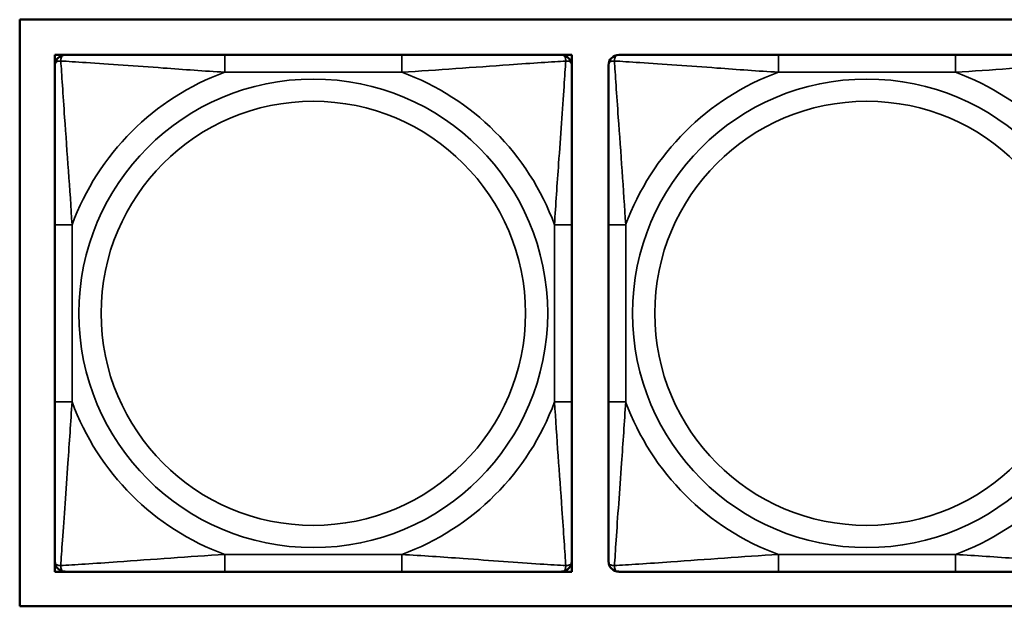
# Model space of a CAD drawing. Header units: inches. Extents: x 23.7 to 69.9, y 6 to 64.2.
# Tile 65 of 158: x 50.497 to 51.622, y 18.537 to 19.208. Entities that reach past the tile are written whole.
import ezdxf

# ---------------------------------------------------------------- set-up
doc = ezdxf.new("R2010")
doc.units = ezdxf.units.IN
doc.header["$MEASUREMENT"] = 0
doc.layers.add('Visible (ANSI)', color=7, linetype='Continuous', lineweight=50)
doc.layers.add('Visible Narrow (ANSI)', color=7, linetype='Continuous', lineweight=35)

msp = doc.modelspace()

# ---------------------------------------------------------------- linework, layer by layer
at = {"layer": 'Visible (ANSI)'}
for p, q in [((50.4973, 18.5372), (50.4973, 19.2078)), ((50.4973, 19.2078), (55.5826, 19.2078)), ((50.5374, 19.1674), (50.5492, 19.1674)), ((50.5374, 19.1556), (50.5374, 19.1674)), ((50.9338, 19.1674), (50.7315, 19.1674)), ((51.1161, 19.1674), (51.128, 19.1674)), ((51.128, 19.1674), (51.128, 19.1556)), ((51.5664, 19.1674), (51.3641, 19.1674)), ((50.5374, 18.9733), (50.5374, 18.771)), ((51.128, 18.771), (51.128, 18.9733)), ((51.17, 18.9733), (51.17, 18.771)), ((50.5374, 18.5768), (50.5374, 18.5887)), ((51.128, 18.5887), (51.128, 18.5768)), ((50.5492, 18.5768), (50.5374, 18.5768)), ((50.7315, 18.5768), (50.9338, 18.5768)), ((51.128, 18.5768), (51.1161, 18.5768)), ((51.3641, 18.5768), (51.5664, 18.5768)), ((55.5826, 18.5372), (50.4973, 18.5372))]:
    msp.add_line(p, q, dxfattribs=at)
for centre, start, end in [((50.5492, 19.1556), 90, 180), ((51.1161, 19.1556), 0, 90), ((51.1818, 19.1556), 90, 180), ((50.5492, 18.5887), 180, 270), ((51.1161, 18.5887), 270, 0), ((51.1818, 18.5887), 180, 270)]:
    msp.add_arc(centre, 0.0118, start, end, dxfattribs=at)
for points, knots in [([(50.7315, 19.1674), (50.7079, 19.1674), (50.6839, 19.1674), (50.6605, 19.1674), (50.6298, 19.1674), (50.599, 19.1674), (50.5757, 19.1674), (50.5637, 19.1674), (50.5541, 19.1674), (50.5492, 19.1674)], [0.2569537, 0.2569537, 0.2569537, 0.2569537, 0.4371919, 0.4371919, 0.4371919, 0.6739428, 0.6739428, 0.6739428, 0.7963818, 0.7963818, 0.7963818, 0.7963818]), ([(51.1161, 19.1674), (51.1104, 19.1674), (51.0979, 19.1674), (51.0827, 19.1674), (51.0593, 19.1674), (51.0302, 19.1674), (51.0011, 19.1674), (50.9789, 19.1674), (50.9562, 19.1674), (50.9338, 19.1674)], [-0.7968224, -0.7968224, -0.7968224, -0.7968224, -0.6514613, -0.6514613, -0.6514613, -0.427691, -0.427691, -0.427691, -0.2569517, -0.2569517, -0.2569517, -0.2569517]), ([(51.3641, 19.1674), (51.3404, 19.1674), (51.3164, 19.1674), (51.2931, 19.1674), (51.2624, 19.1674), (51.2315, 19.1674), (51.2083, 19.1674), (51.1962, 19.1674), (51.1866, 19.1674), (51.1818, 19.1674)], [0.2569537, 0.2569537, 0.2569537, 0.2569537, 0.4371919, 0.4371919, 0.4371919, 0.6739428, 0.6739428, 0.6739428, 0.7963818, 0.7963818, 0.7963818, 0.7963818]), ([(51.7487, 19.1674), (51.743, 19.1674), (51.7305, 19.1674), (51.7153, 19.1674), (51.6918, 19.1674), (51.6627, 19.1674), (51.6336, 19.1674), (51.6114, 19.1674), (51.5888, 19.1674), (51.5664, 19.1674)], [-0.7968224, -0.7968224, -0.7968224, -0.7968224, -0.6514613, -0.6514613, -0.6514613, -0.427691, -0.427691, -0.427691, -0.2569517, -0.2569517, -0.2569517, -0.2569517]), ([(50.5374, 19.1556), (50.5374, 19.1499), (50.5374, 19.1374), (50.5374, 19.1221), (50.5374, 19.0987), (50.5374, 19.0696), (50.5374, 19.0405), (50.5374, 19.0183), (50.5374, 18.9957), (50.5374, 18.9733)], [-0.7968224, -0.7968224, -0.7968224, -0.7968224, -0.6514613, -0.6514613, -0.6514613, -0.427691, -0.427691, -0.427691, -0.2569517, -0.2569517, -0.2569517, -0.2569517]), ([(51.128, 18.9733), (51.128, 18.9969), (51.128, 19.0209), (51.128, 19.0443), (51.128, 19.075), (51.128, 19.1058), (51.128, 19.1291), (51.128, 19.1411), (51.128, 19.1507), (51.128, 19.1556)], [0.2569537, 0.2569537, 0.2569537, 0.2569537, 0.4371919, 0.4371919, 0.4371919, 0.6739428, 0.6739428, 0.6739428, 0.7963818, 0.7963818, 0.7963818, 0.7963818]), ([(51.17, 19.1556), (51.17, 19.1499), (51.17, 19.1374), (51.17, 19.1221), (51.17, 19.0987), (51.17, 19.0696), (51.17, 19.0405), (51.17, 19.0183), (51.17, 18.9957), (51.17, 18.9733)], [-0.7968224, -0.7968224, -0.7968224, -0.7968224, -0.6514613, -0.6514613, -0.6514613, -0.427691, -0.427691, -0.427691, -0.2569517, -0.2569517, -0.2569517, -0.2569517]), ([(50.5374, 18.771), (50.5374, 18.7473), (50.5374, 18.7233), (50.5374, 18.7), (50.5374, 18.6693), (50.5374, 18.6384), (50.5374, 18.6152), (50.5374, 18.6031), (50.5374, 18.5935), (50.5374, 18.5887)], [0.2569537, 0.2569537, 0.2569537, 0.2569537, 0.4371919, 0.4371919, 0.4371919, 0.6739428, 0.6739428, 0.6739428, 0.7963818, 0.7963818, 0.7963818, 0.7963818]), ([(51.128, 18.5887), (51.128, 18.5944), (51.128, 18.6069), (51.128, 18.6221), (51.128, 18.6455), (51.128, 18.6747), (51.128, 18.7037), (51.128, 18.7259), (51.128, 18.7486), (51.128, 18.771)], [-0.7968224, -0.7968224, -0.7968224, -0.7968224, -0.6514613, -0.6514613, -0.6514613, -0.427691, -0.427691, -0.427691, -0.2569517, -0.2569517, -0.2569517, -0.2569517]), ([(51.17, 18.771), (51.17, 18.7473), (51.17, 18.7233), (51.17, 18.7), (51.17, 18.6693), (51.17, 18.6384), (51.17, 18.6152), (51.17, 18.6031), (51.17, 18.5935), (51.17, 18.5887)], [0.2569537, 0.2569537, 0.2569537, 0.2569537, 0.4371919, 0.4371919, 0.4371919, 0.6739428, 0.6739428, 0.6739428, 0.7963818, 0.7963818, 0.7963818, 0.7963818]), ([(50.5492, 18.5768), (50.555, 18.5768), (50.5674, 18.5768), (50.5827, 18.5768), (50.6061, 18.5768), (50.6352, 18.5768), (50.6643, 18.5768), (50.6865, 18.5768), (50.7091, 18.5768), (50.7315, 18.5768)], [-0.7968224, -0.7968224, -0.7968224, -0.7968224, -0.6514613, -0.6514613, -0.6514613, -0.427691, -0.427691, -0.427691, -0.2569517, -0.2569517, -0.2569517, -0.2569517]), ([(50.9338, 18.5768), (50.9575, 18.5768), (50.9815, 18.5768), (51.0048, 18.5768), (51.0355, 18.5768), (51.0664, 18.5768), (51.0896, 18.5768), (51.1017, 18.5768), (51.1113, 18.5768), (51.1161, 18.5768)], [0.2569537, 0.2569537, 0.2569537, 0.2569537, 0.4371919, 0.4371919, 0.4371919, 0.6739428, 0.6739428, 0.6739428, 0.7963818, 0.7963818, 0.7963818, 0.7963818]), ([(51.1818, 18.5768), (51.1875, 18.5768), (51.2, 18.5768), (51.2152, 18.5768), (51.2386, 18.5768), (51.2678, 18.5768), (51.2968, 18.5768), (51.319, 18.5768), (51.3417, 18.5768), (51.3641, 18.5768)], [-0.7968224, -0.7968224, -0.7968224, -0.7968224, -0.6514613, -0.6514613, -0.6514613, -0.427691, -0.427691, -0.427691, -0.2569517, -0.2569517, -0.2569517, -0.2569517]), ([(51.5664, 18.5768), (51.59, 18.5768), (51.614, 18.5768), (51.6374, 18.5768), (51.6681, 18.5768), (51.6989, 18.5768), (51.7222, 18.5768), (51.7342, 18.5768), (51.7438, 18.5768), (51.7487, 18.5768)], [0.2569537, 0.2569537, 0.2569537, 0.2569537, 0.4371919, 0.4371919, 0.4371919, 0.6739428, 0.6739428, 0.6739428, 0.7963818, 0.7963818, 0.7963818, 0.7963818])]:
    msp.add_open_spline(points, degree=3, knots=knots, dxfattribs=at)
at = {"layer": 'Visible Narrow (ANSI)'}
for p, q in [((50.7315, 19.1674), (50.7315, 19.1477)), ((50.9338, 19.1674), (50.9338, 19.1477)), ((51.3641, 19.1674), (51.3641, 19.1477)), ((51.5664, 19.1674), (51.5664, 19.1477)), ((50.7315, 19.1477), (50.9338, 19.1477)), ((51.3641, 19.1477), (51.5664, 19.1477)), ((50.5374, 18.9733), (50.5571, 18.9733)), ((50.5571, 18.771), (50.5571, 18.9733)), ((51.1083, 18.9733), (51.1083, 18.771)), ((51.128, 18.9733), (51.1083, 18.9733)), ((51.17, 18.9733), (51.1896, 18.9733)), ((51.1896, 18.771), (51.1896, 18.9733)), ((50.5374, 18.771), (50.5571, 18.771)), ((51.128, 18.771), (51.1083, 18.771)), ((51.17, 18.771), (51.1896, 18.771)), ((50.9338, 18.5965), (50.7315, 18.5965)), ((50.7315, 18.5768), (50.7315, 18.5965)), ((50.9338, 18.5768), (50.9338, 18.5965)), ((51.5664, 18.5965), (51.3641, 18.5965)), ((51.3641, 18.5768), (51.3641, 18.5965)), ((51.5664, 18.5768), (51.5664, 18.5965))]:
    msp.add_line(p, q, dxfattribs=at)
for centre, radius in [((50.8327, 18.8721), 0.2678), ((51.4652, 18.8721), 0.2678), ((50.8327, 18.8721), 0.2424), ((51.4652, 18.8721), 0.2424)]:
    msp.add_circle(centre, radius, dxfattribs=at)
for centre, start, end in [((50.8327, 18.8721), 110.1547, 159.8453), ((50.8327, 18.8721), 20.1547, 69.8453), ((51.4652, 18.8721), 110.1547, 159.8453), ((51.4652, 18.8721), 20.1547, 69.8453), ((50.8327, 18.8721), 200.1547, 249.8453), ((50.8327, 18.8721), 290.1547, 339.8453), ((51.4652, 18.8721), 200.1547, 249.8453), ((51.4652, 18.8721), 290.1547, 339.8453)]:
    msp.add_arc(centre, 0.2936, start, end, dxfattribs=at)
for points, knots in [([(50.5374, 19.1556), (50.5374, 19.1561), (50.5375, 19.1566), (50.5377, 19.1575), (50.5379, 19.1579), (50.5383, 19.1585), (50.5385, 19.1587), (50.5388, 19.159), (50.5389, 19.1591), (50.5393, 19.1594), (50.5396, 19.1596), (50.5406, 19.1601), (50.5412, 19.1603), (50.5427, 19.1605), (50.5434, 19.1606), (50.5443, 19.1605)], [-0.0532704, -0.0532704, -0.0532704, -0.0532704, -0.04377373, -0.04377373, -0.03521335, -0.03521335, -0.02986312, -0.02986312, -0.02651922, -0.02651922, -0.01983142, -0.01983142, -0.00913095, -0.00913095, 0.00023197, 0.00023197, 0.00023197, 0.00023197]), ([(50.5443, 19.1605), (50.5442, 19.1614), (50.5443, 19.1621), (50.5445, 19.1636), (50.5447, 19.1643), (50.5452, 19.1652), (50.5454, 19.1655), (50.5457, 19.1659), (50.5458, 19.166), (50.5461, 19.1663), (50.5463, 19.1665), (50.5469, 19.1669), (50.5473, 19.1671), (50.5482, 19.1673), (50.5487, 19.1674), (50.5492, 19.1674)], [-0.00023197, -0.00023197, -0.00023197, -0.00023197, 0.00913095, 0.00913095, 0.01983142, 0.01983142, 0.02651922, 0.02651922, 0.02986312, 0.02986312, 0.03521335, 0.03521335, 0.04377373, 0.04377373, 0.0532704, 0.0532704, 0.0532704, 0.0532704]), ([(50.5443, 19.1605), (50.5519, 19.1601), (50.5619, 19.1594), (50.599, 19.1569), (50.6307, 19.1547), (50.6849, 19.1508), (50.7082, 19.1491), (50.7315, 19.1477)], [-0.7478145, -0.7478145, -0.7478145, -0.7478145, -0.6493253, -0.6493253, -0.427691, -0.427691, -0.2569537, -0.2569537, -0.2569537, -0.2569537]), ([(50.5571, 18.9733), (50.5547, 19.0137), (50.5514, 19.0561), (50.5468, 19.1218), (50.5452, 19.1462), (50.5443, 19.1605)], [0.2569517, 0.2569517, 0.2569517, 0.2569517, 0.5559983, 0.5559983, 0.7482818, 0.7482818, 0.7482818, 0.7482818]), ([(50.9338, 19.1477), (50.9743, 19.1501), (51.0167, 19.1534), (51.0823, 19.158), (51.1067, 19.1596), (51.1211, 19.1605)], [0.2569517, 0.2569517, 0.2569517, 0.2569517, 0.5559983, 0.5559983, 0.7482818, 0.7482818, 0.7482818, 0.7482818]), ([(51.1211, 19.1605), (51.1206, 19.1529), (51.12, 19.1429), (51.1175, 19.1058), (51.1152, 19.0741), (51.1113, 19.0199), (51.1097, 18.9966), (51.1083, 18.9733)], [-0.7478145, -0.7478145, -0.7478145, -0.7478145, -0.6493253, -0.6493253, -0.427691, -0.427691, -0.2569537, -0.2569537, -0.2569537, -0.2569537]), ([(51.1161, 19.1674), (51.1167, 19.1674), (51.1172, 19.1673), (51.1181, 19.1671), (51.1185, 19.1669), (51.119, 19.1665), (51.1192, 19.1663), (51.1196, 19.166), (51.1197, 19.1659), (51.12, 19.1655), (51.1202, 19.1652), (51.1206, 19.1643), (51.1208, 19.1636), (51.1211, 19.1621), (51.1211, 19.1614), (51.1211, 19.1605)], [-0.0532704, -0.0532704, -0.0532704, -0.0532704, -0.04377373, -0.04377373, -0.03521335, -0.03521335, -0.02986312, -0.02986312, -0.02651922, -0.02651922, -0.01983142, -0.01983142, -0.00913095, -0.00913095, 0.00023197, 0.00023197, 0.00023197, 0.00023197]), ([(51.1211, 19.1605), (51.1219, 19.1606), (51.1227, 19.1605), (51.1241, 19.1603), (51.1248, 19.1601), (51.1257, 19.1596), (51.126, 19.1594), (51.1265, 19.1591), (51.1266, 19.159), (51.1269, 19.1587), (51.1271, 19.1585), (51.1275, 19.1579), (51.1276, 19.1575), (51.1279, 19.1566), (51.128, 19.1561), (51.128, 19.1556)], [-0.00023197, -0.00023197, -0.00023197, -0.00023197, 0.00913095, 0.00913095, 0.01983142, 0.01983142, 0.02651922, 0.02651922, 0.02986312, 0.02986312, 0.03521335, 0.03521335, 0.04377373, 0.04377373, 0.0532704, 0.0532704, 0.0532704, 0.0532704]), ([(51.17, 19.1556), (51.17, 19.1561), (51.17, 19.1566), (51.1703, 19.1575), (51.1705, 19.1579), (51.1708, 19.1585), (51.171, 19.1587), (51.1713, 19.159), (51.1715, 19.1591), (51.1719, 19.1594), (51.1722, 19.1596), (51.1731, 19.1601), (51.1738, 19.1603), (51.1752, 19.1605), (51.176, 19.1606), (51.1768, 19.1605)], [-0.0532704, -0.0532704, -0.0532704, -0.0532704, -0.04377373, -0.04377373, -0.03521335, -0.03521335, -0.02986312, -0.02986312, -0.02651922, -0.02651922, -0.01983142, -0.01983142, -0.00913095, -0.00913095, 0.00023197, 0.00023197, 0.00023197, 0.00023197]), ([(51.1768, 19.1605), (51.1768, 19.1614), (51.1768, 19.1621), (51.1771, 19.1636), (51.1773, 19.1643), (51.1777, 19.1652), (51.1779, 19.1655), (51.1782, 19.1659), (51.1784, 19.166), (51.1787, 19.1663), (51.1789, 19.1665), (51.1795, 19.1669), (51.1798, 19.1671), (51.1807, 19.1673), (51.1812, 19.1674), (51.1818, 19.1674)], [-0.00023197, -0.00023197, -0.00023197, -0.00023197, 0.00913095, 0.00913095, 0.01983142, 0.01983142, 0.02651922, 0.02651922, 0.02986312, 0.02986312, 0.03521335, 0.03521335, 0.04377373, 0.04377373, 0.0532704, 0.0532704, 0.0532704, 0.0532704]), ([(51.1768, 19.1605), (51.1845, 19.1601), (51.1945, 19.1594), (51.2315, 19.1569), (51.2632, 19.1547), (51.3175, 19.1508), (51.3407, 19.1491), (51.3641, 19.1477)], [-0.7478145, -0.7478145, -0.7478145, -0.7478145, -0.6493253, -0.6493253, -0.427691, -0.427691, -0.2569537, -0.2569537, -0.2569537, -0.2569537]), ([(51.1896, 18.9733), (51.1872, 19.0137), (51.184, 19.0561), (51.1793, 19.1218), (51.1777, 19.1462), (51.1768, 19.1605)], [0.2569517, 0.2569517, 0.2569517, 0.2569517, 0.5559983, 0.5559983, 0.7482818, 0.7482818, 0.7482818, 0.7482818]), ([(51.5664, 19.1477), (51.6069, 19.1501), (51.6492, 19.1534), (51.7149, 19.158), (51.7393, 19.1596), (51.7537, 19.1605)], [0.2569517, 0.2569517, 0.2569517, 0.2569517, 0.5559983, 0.5559983, 0.7482818, 0.7482818, 0.7482818, 0.7482818]), ([(50.5443, 18.5837), (50.5447, 18.5914), (50.5454, 18.6014), (50.5479, 18.6384), (50.5502, 18.6701), (50.554, 18.7244), (50.5557, 18.7476), (50.5571, 18.771)], [-0.7478145, -0.7478145, -0.7478145, -0.7478145, -0.6493253, -0.6493253, -0.427691, -0.427691, -0.2569537, -0.2569537, -0.2569537, -0.2569537]), ([(51.1083, 18.771), (51.1107, 18.7305), (51.114, 18.6881), (51.1186, 18.6225), (51.1202, 18.5981), (51.1211, 18.5837)], [0.2569517, 0.2569517, 0.2569517, 0.2569517, 0.5559983, 0.5559983, 0.7482818, 0.7482818, 0.7482818, 0.7482818]), ([(51.1768, 18.5837), (51.1773, 18.5914), (51.1779, 18.6014), (51.1804, 18.6384), (51.1827, 18.6701), (51.1866, 18.7244), (51.1882, 18.7476), (51.1896, 18.771)], [-0.7478145, -0.7478145, -0.7478145, -0.7478145, -0.6493253, -0.6493253, -0.427691, -0.427691, -0.2569537, -0.2569537, -0.2569537, -0.2569537]), ([(50.7315, 18.5965), (50.6911, 18.5941), (50.6487, 18.5908), (50.583, 18.5862), (50.5586, 18.5846), (50.5443, 18.5837)], [0.2569517, 0.2569517, 0.2569517, 0.2569517, 0.5559983, 0.5559983, 0.7482818, 0.7482818, 0.7482818, 0.7482818]), ([(51.1211, 18.5837), (51.1135, 18.5842), (51.1034, 18.5848), (51.0664, 18.5873), (51.0347, 18.5896), (50.9804, 18.5935), (50.9572, 18.5951), (50.9338, 18.5965)], [-0.7478145, -0.7478145, -0.7478145, -0.7478145, -0.6493253, -0.6493253, -0.427691, -0.427691, -0.2569537, -0.2569537, -0.2569537, -0.2569537]), ([(51.3641, 18.5965), (51.3236, 18.5941), (51.2812, 18.5908), (51.2156, 18.5862), (51.1912, 18.5846), (51.1768, 18.5837)], [0.2569517, 0.2569517, 0.2569517, 0.2569517, 0.5559983, 0.5559983, 0.7482818, 0.7482818, 0.7482818, 0.7482818]), ([(51.7537, 18.5837), (51.746, 18.5842), (51.736, 18.5848), (51.699, 18.5873), (51.6672, 18.5896), (51.613, 18.5935), (51.5898, 18.5951), (51.5664, 18.5965)], [-0.7478145, -0.7478145, -0.7478145, -0.7478145, -0.6493253, -0.6493253, -0.427691, -0.427691, -0.2569537, -0.2569537, -0.2569537, -0.2569537]), ([(50.5443, 18.5837), (50.5434, 18.5837), (50.5427, 18.5837), (50.5412, 18.584), (50.5406, 18.5842), (50.5396, 18.5846), (50.5393, 18.5848), (50.5389, 18.5851), (50.5388, 18.5852), (50.5385, 18.5856), (50.5383, 18.5858), (50.5379, 18.5863), (50.5377, 18.5867), (50.5375, 18.5876), (50.5374, 18.5881), (50.5374, 18.5887)], [-0.00023197, -0.00023197, -0.00023197, -0.00023197, 0.00913095, 0.00913095, 0.01983142, 0.01983142, 0.02651922, 0.02651922, 0.02986312, 0.02986312, 0.03521335, 0.03521335, 0.04377373, 0.04377373, 0.0532704, 0.0532704, 0.0532704, 0.0532704]), ([(50.5492, 18.5768), (50.5487, 18.5768), (50.5482, 18.5769), (50.5473, 18.5772), (50.5469, 18.5773), (50.5463, 18.5777), (50.5461, 18.5779), (50.5458, 18.5782), (50.5457, 18.5783), (50.5454, 18.5788), (50.5452, 18.5791), (50.5447, 18.58), (50.5445, 18.5807), (50.5443, 18.5821), (50.5442, 18.5829), (50.5443, 18.5837)], [-0.0532704, -0.0532704, -0.0532704, -0.0532704, -0.04377373, -0.04377373, -0.03521335, -0.03521335, -0.02986312, -0.02986312, -0.02651922, -0.02651922, -0.01983142, -0.01983142, -0.00913095, -0.00913095, 0.00023197, 0.00023197, 0.00023197, 0.00023197]), ([(51.1211, 18.5837), (51.1211, 18.5829), (51.1211, 18.5821), (51.1208, 18.5807), (51.1206, 18.58), (51.1202, 18.5791), (51.12, 18.5788), (51.1197, 18.5783), (51.1196, 18.5782), (51.1192, 18.5779), (51.119, 18.5777), (51.1185, 18.5773), (51.1181, 18.5772), (51.1172, 18.5769), (51.1167, 18.5768), (51.1161, 18.5768)], [-0.00023197, -0.00023197, -0.00023197, -0.00023197, 0.00913095, 0.00913095, 0.01983142, 0.01983142, 0.02651922, 0.02651922, 0.02986312, 0.02986312, 0.03521335, 0.03521335, 0.04377373, 0.04377373, 0.0532704, 0.0532704, 0.0532704, 0.0532704]), ([(51.128, 18.5887), (51.128, 18.5881), (51.1279, 18.5876), (51.1276, 18.5867), (51.1275, 18.5863), (51.1271, 18.5858), (51.1269, 18.5856), (51.1266, 18.5852), (51.1265, 18.5851), (51.126, 18.5848), (51.1257, 18.5846), (51.1248, 18.5842), (51.1241, 18.584), (51.1227, 18.5837), (51.1219, 18.5837), (51.1211, 18.5837)], [-0.0532704, -0.0532704, -0.0532704, -0.0532704, -0.04377373, -0.04377373, -0.03521335, -0.03521335, -0.02986312, -0.02986312, -0.02651922, -0.02651922, -0.01983142, -0.01983142, -0.00913095, -0.00913095, 0.00023197, 0.00023197, 0.00023197, 0.00023197]), ([(51.1768, 18.5837), (51.176, 18.5837), (51.1752, 18.5837), (51.1738, 18.584), (51.1731, 18.5842), (51.1722, 18.5846), (51.1719, 18.5848), (51.1715, 18.5851), (51.1713, 18.5852), (51.171, 18.5856), (51.1708, 18.5858), (51.1705, 18.5863), (51.1703, 18.5867), (51.17, 18.5876), (51.17, 18.5881), (51.17, 18.5887)], [-0.00023197, -0.00023197, -0.00023197, -0.00023197, 0.00913095, 0.00913095, 0.01983142, 0.01983142, 0.02651922, 0.02651922, 0.02986312, 0.02986312, 0.03521335, 0.03521335, 0.04377373, 0.04377373, 0.0532704, 0.0532704, 0.0532704, 0.0532704]), ([(51.1818, 18.5768), (51.1812, 18.5768), (51.1807, 18.5769), (51.1798, 18.5772), (51.1795, 18.5773), (51.1789, 18.5777), (51.1787, 18.5779), (51.1784, 18.5782), (51.1782, 18.5783), (51.1779, 18.5788), (51.1777, 18.5791), (51.1773, 18.58), (51.1771, 18.5807), (51.1768, 18.5821), (51.1768, 18.5829), (51.1768, 18.5837)], [-0.0532704, -0.0532704, -0.0532704, -0.0532704, -0.04377373, -0.04377373, -0.03521335, -0.03521335, -0.02986312, -0.02986312, -0.02651922, -0.02651922, -0.01983142, -0.01983142, -0.00913095, -0.00913095, 0.00023197, 0.00023197, 0.00023197, 0.00023197])]:
    msp.add_open_spline(points, degree=3, knots=knots, dxfattribs=at)

doc.saveas('drawing.dxf')
